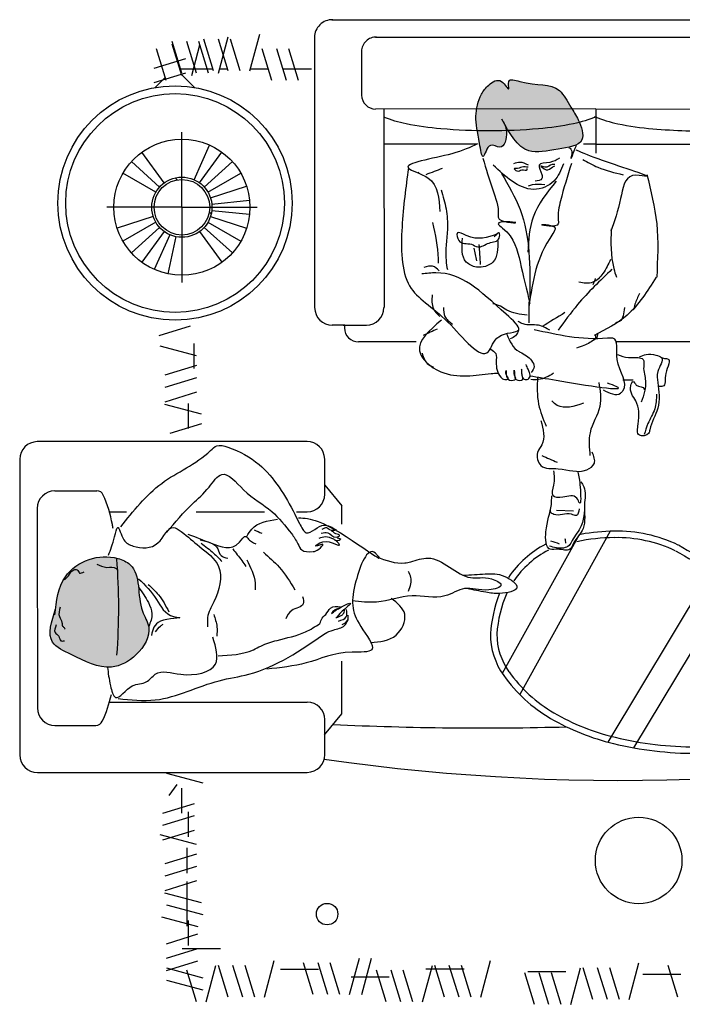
# Model space of a CAD drawing. Header units: millimetres. Extents: x -30782 to 40110, y 35885 to 73818.
# Tile 155 of 166: x 23906 to 25510, y 68543 to 70925. Entities that reach past the tile are written whole.
import ezdxf

# ---------------------------------------------------------------- set-up
doc = ezdxf.new("R2010")
doc.units = ezdxf.units.MM

# ---------------------------------------------------------------- blocks, each defined once
blk = doc.blocks.new('A$C32DD204E')
at = {"ltscale": 3}
h = blk.add_hatch(color=256, dxfattribs=at)
edge = h.paths.add_edge_path()
edge.add_spline(control_points=[(248.5, 1171), (279.6, 1188.5), (331.5, 1220.4), (312.1, 1296.2), (303.9, 1374.7), (243.4, 1354.4), (209.2, 1331.9), (147.9, 1299.6), (163.4, 1244.6), (138.6, 1178), (180.2, 1188.1), (136, 1164), (157.4, 1133.7), (185.5, 1110.9), (241.5, 1099.6), (276.6, 1109.9), (350.3, 1120.6), (292.2, 1133.5), (320.4, 1170.6), (274.8, 1182.2), (255.2, 1174.5), (248.5, 1171)], knot_values=[6.92976, 6.92976, 6.92976, 6.92976, 88.633957, 150.80248, 204.81141, 248.139794, 279.389018, 321.893636, 408.375761, 431.643524, 447.144857, 469.07466, 497.305108, 522.125936, 570.063074, 628.708388, 656.922664, 684.873946, 704.64736, 740.083308, 760.727208, 760.727208, 760.727208, 760.727208], degree=3, periodic=0)
h = blk.add_hatch(color=256, dxfattribs=at)
edge = h.paths.add_edge_path()
edge.add_spline(control_points=[(1426.4, 86.6), (1397.7, 90.1), (1345.7, 99.1), (1298.9, 165.8), (1296.3, 225.7), (1328.2, 297.6), (1410.2, 279.3), (1477.3, 324.4), (1540.8, 288.1), (1580.5, 210.8), (1543, 141.8), (1506.8, 60.6), (1456.5, 76.7), (1426.4, 86.6)], knot_values=[11.171972, 11.171972, 11.171972, 11.171972, 83.935274, 146.390702, 207.043537, 236.474222, 338.687878, 374.142978, 438.985032, 497.846364, 587.349285, 634.808067, 704.959464, 704.959464, 704.959464, 704.959464], degree=3, periodic=0)
for p, q in [((0, 755.3, -685.7), (0.2, 2629.6, -685.7)), ((42.1, 861.2, -685.7), (42.7, 2524.3, -685.7)), ((216, 1393.9, -685.7), (216.2, 2524.2, -685.7)), ((301, 1394, -685.7), (301.2, 2504.1, -685.7)), ((779.4, 1940.4, -685.7), (779.4, 1445.2, -685.7)), ((1345.3, 1735.8, -685.7), (1761.4, 1485.6, -685.7)), ((1318.2, 1681.4, -685.7), (1747.5, 1423.2, -685.7)), ((2309.8, 1600.2, 685.7), (2309.8, 1507.6, 685.7)), ((2364.1, 1592.7, -685.7), (2287.7, 1569.2, -685.7)), ((2370, 1475.1, -685.7), (2281.8, 1498.6, -685.7)), ((2370, 1451.5, -685.7), (2293.6, 1428, -685.7)), ((1237.5, 1428.9, -685.7), (1632.1, 1210.6, -685.7)), ((2370, 1422.1, -685.7), (2293.6, 1398.6, -685.7)), ((216, 1394.2, -685.7), (216.2, 861.4, -685.7)), ((216, 1393.9, -685.7), (323, 1394, -685.7)), ((301, 1394.2, -685.7), (301, 1364.8, -685.7)), ((2370, 1386.8, -685.7), (2293.6, 1363.3, -685.7)), ((1188.7, 1340.5), (1187.5, 1298.8)), ((1245.7, 1353.6, -685.7), (1581.4, 1167.9, -685.7)), ((2381.8, 1333.9, -685.7), (2293.6, 1357.4, -685.7)), ((2303.3, 1321.8, 685.7), (2303.3, 1229.3, 685.7)), ((2381.8, 1310.3, -685.7), (2305.3, 1286.8, -685.7)), ((2381.8, 1280.9, -685.7), (2305.3, 1257.4, -685.7)), ((2381.8, 1245.6, -685.7), (2305.3, 1222.1, -685.7)), ((2364.1, 1116.2, -685.7), (2275.9, 1139.7, -685.7)), ((301.1, 1106.9, -685.7), (301.2, 881.5, -685.7)), ((2364.1, 1092.7, -685.7), (2287.7, 1069.2, -685.7)), ((2296.8, 1075.8, 685.7), (2296.8, 983.2, 685.7)), ((2364.1, 1063.3, -685.7), (2287.7, 1039.7, -685.7)), ((2364.1, 1028, -685.7), (2287.7, 1004.4, -685.7)), ((2375.9, 975, -685.7), (2287.7, 998.6, -685.7)), ((370.5, 964.2), (368.9, 965.7)), ((779.5, 959.1, -685.7), (779.6, 820, -685.7)), ((2375.9, 951.5, -685.7), (2299.4, 928, -685.7)), ((2375.9, 922.1, -685.7), (2299.4, 898.6, -685.7)), ((216.2, 881.5, -685.7), (696.3, 881.7, -685.7)), ((2375.9, 886.8, -685.7), (2299.4, 863.3, -685.7)), ((2316.2, 894.5, 685.7), (2316.2, 802, 685.7)), ((738.8, 782.8, -685.7), (738.8, 839.2, -685.7)), ((2358.2, 828, -685.7), (2270, 851.5, -685.7)), ((76.8, 827.3, -685.7), (182.2, 827.3, -685.7)), ((2358.2, 798.5, -685.7), (2270, 822.1, -685.7)), ((739.1, 787, -685.7), (739.1, 756.3, -685.7)), ((739.1, 785.9, -685.7), (745.6, 785.9, -685.7)), ((1125.7, 738.2, -685.7), (1176, 779.7, -685.7)), ((1220.3, 779.7, -685.7), (1176, 779.7, -685.7)), ((1678.7, 779.9, -685.7), (1551.9, 779.9, -685.7)), ((1729.9, 737.7, -685.7), (1678.7, 779.9, -685.7)), ((2358.2, 775, -685.7), (2281.8, 751.5, -685.7)), ((1778.1, 738.4, -685.7), (1693.1, 738.4, -685.7)), ((2358.2, 745.6, -685.7), (2281.8, 722.1, -685.7)), ((1148, 738.2, -685.7), (1062.9, 738.1, -685.7)), ((2297.3, 723.5, 685.7), (2297.3, 631, 685.7)), ((42.8, 713.5, -685.7), (696.6, 713.7, -685.7)), ((1020.4, 695.6, -685.7), (1020.7, 42.5, -685.7)), ((1190.5, 669.7, -685.7), (1190.5, 695.7, -685.7)), ((1650.7, 217.2, -685.7), (1650.6, 695.8, -685.7)), ((1820.9, 42.8, -685.7), (1820.7, 695.9, -685.7)), ((2358.2, 710.3, -685.7), (2281.8, 686.8, -685.7)), ((147, 675, -685.7), (70.5, 651.5, -685.7)), ((147, 645.6, -685.7), (70.5, 622.1, -685.7)), ((147, 610.3, -685.7), (70.5, 586.8, -685.7)), ((2364.1, 592.6, -685.7), (2275.9, 616.2, -685.7)), ((123.5, 557.3, -685.7), (35.3, 580.9, -685.7)), ((453.6, 392.6, -685.7), (453.6, 574.3, -685.7)), ((1190.6, 427.1, -685.7), (1190.6, 592.2, -685.7)), ((431.1, 461.8, -685.7), (402.7, 549.2, -685.7)), ((446, 465, -685.7), (436.4, 556.4, -685.7)), ((461.2, 465, -685.7), (470.8, 556.4, -685.7)), ((476.1, 461.8, -685.7), (504.5, 549.2, -685.7)), ((2364.1, 569.1, -685.7), (2287.7, 545.6, -685.7)), ((123.5, 533.8, -685.7), (47, 510.3, -685.7)), ((417.2, 455.6, -685.7), (371.3, 535.2, -685.7)), ((490, 455.6, -685.7), (536, 535.2, -685.7)), ((2364.1, 539.7, -685.7), (2287.7, 516.2, -685.7)), ((129.3, 480.9, -685.7), (41.1, 504.4, -685.7)), ((123.5, 504.4, -685.7), (47, 480.9, -685.7)), ((404.9, 446.7, -685.7), (343.4, 515, -685.7)), ((502.3, 446.7, -685.7), (563.8, 515, -685.7)), ((2364.1, 504.4, -685.7), (2287.7, 480.9, -685.7)), ((394.8, 435.4, -685.7), (320.4, 489.4, -685.7)), ((512.5, 435.4, -685.7), (586.9, 489.4, -685.7)), ((2247.2, 486.1, 685.7), (2247.2, 393.6, 685.7)), ((123.5, 469.1, -685.7), (47, 445.6, -685.7)), ((129.3, 457.3, -685.7), (52.9, 433.8, -685.7)), ((387.1, 422.2, -685.7), (303.2, 459.6, -685.7)), ((469.9, 463.5, -685.7), (465.2, 458.8, -685.7)), ((2375.9, 451.5, -685.7), (2287.7, 475, -685.7)), ((135.2, 416.2, -685.7), (60.4, 436.1, -685.7)), ((954.3, 439.6, -685.7), (930.7, 351.4, -685.7)), ((977.8, 439.6, -685.7), (1001.3, 363.1, -685.7)), ((1822.4, 354.9, -685.7), (1846, 443.1, -685.7)), ((2136.3, 439.6, -685.7), (2112.8, 351.4, -685.7)), ((2140.9, 354.9, -685.7), (2164.5, 443.1, -685.7)), ((2170.4, 343.2, -685.7), (2193.9, 431.3, -685.7)), ((2235.1, 354.9, -685.7), (2211.5, 431.3, -685.7)), ((2270.4, 354.9, -685.7), (2246.8, 431.3, -685.7)), ((2299.8, 354.9, -685.7), (2276.2, 431.3, -685.7)), ((2293.8, 354.9, -685.7), (2317.3, 443.1, -685.7)), ((2323.2, 354.9, -685.7), (2346.7, 443.1, -685.7)), ((129.3, 427.9, -685.7), (52.9, 404.4, -685.7)), ((163.9, 422.7, -685.7), (132.1, 390.9, -685.7)), ((764.1, 337.3, -685.7), (740.6, 413.7, -685.7)), ((783.1, 421.6), (843.8, 421.6)), ((813.1, 427.8, -685.7), (789.5, 339.6, -685.7)), ((836.6, 427.8, -685.7), (860.1, 351.4, -685.7)), ((866, 427.8, -685.7), (889.5, 351.4, -685.7)), ((901.3, 427.8, -685.7), (924.8, 351.4, -685.7)), ((928.1, 408.1), (988.8, 408.1)), ((1896.4, 421.9, -685.7), (1920, 345.5, -685.7)), ((1915.9, 408.1), (1976.6, 408.1)), ((1925.8, 421.9, -685.7), (1949.4, 345.5, -685.7)), ((1961.1, 421.9, -685.7), (1984.7, 345.5, -685.7)), ((1995.1, 427.8, -685.7), (1971.6, 339.6, -685.7)), ((2018.7, 427.8, -685.7), (2042.2, 351.4, -685.7)), ((2048.1, 427.8, -685.7), (2071.6, 351.4, -685.7)), ((2083.4, 427.8, -685.7), (2106.9, 351.4, -685.7)), ((2178.9, 408.1), (2239.6, 408.1)), ((2375.9, 427.9, -685.7), (2299.4, 404.4, -685.7)), ((129.3, 392.6, -685.7), (52.9, 369.1, -685.7)), ((135.2, 392.6, -685.7), (58.8, 369.1, -685.7)), ((117, 325.5, -685.7), (93.5, 401.9, -685.7)), ((152.3, 325.5, -685.7), (128.8, 401.9, -685.7)), ((453.6, 392.6, -685.7), (271.9, 392.6, -685.7)), ((453.6, 392.6, -685.7), (453.6, 210.9, -685.7)), ((453.6, 392.6, -685.7), (635.4, 392.6, -685.7)), ((1858.6, 391.3), (1919.3, 391.3)), ((2003.6, 404.8), (2064.3, 404.8)), ((2084.5, 404.8), (2145.2, 404.8)), ((2131.7, 404.8), (2192.4, 404.8)), ((387.4, 381, -685.7), (382.7, 376.3, -685.7)), ((520.1, 363, -685.7), (604.1, 325.6, -685.7)), ((524.8, 377.5, -685.7), (614.7, 358.3, -685.7)), ((1849.9, 380.2, -685.7), (1876.3, 360.8, -685.7)), ((147, 354.5, -685.7), (70.5, 331, -685.7)), ((139.9, 352.3, -685.7), (164.1, 328, -685.7)), ((394.8, 349.8, -685.7), (320.4, 295.8, -685.7)), ((404.9, 338.5, -685.7), (343.4, 270.2, -685.7)), ((502.3, 338.5, -685.7), (563.8, 270.2, -685.7)), ((512.5, 349.8, -685.7), (586.9, 295.8, -685.7)), ((417.2, 329.6, -685.7), (371.3, 249.9, -685.7)), ((476.1, 323.4, -685.7), (504.5, 235.9, -685.7)), ((490, 329.6, -685.7), (536, 249.9, -685.7)), ((1190.7, 217.1, -685.7), (1190.7, 258.6, -685.7)), ((1139.7, 85.1, -685.7), (1139.7, 186.8, -685.7)), ((1707.1, 85.3, -685.7), (1707, 184.5, -685.7)), ((1182.2, 42.6, -685.7), (1664.6, 42.8, -685.7)), ((1063.2, 0, -685.7), (1778.4, 0.3, -685.7))]:
    blk.add_line(p, q)
at = {"elevation": -685.7}
for points in [[(234.8, 1392.4, 0.047423), (251.7, 1447.7, 0.029233), (263.9, 1532.1, 0.017749), (270.5, 1692.8, 0.02107)], [(234.8, 1395.5, -0.047423), (251.7, 1340.2, -0.029233), (263.9, 1255.7, -0.02107), (268.9, 1137.6, -0.02107)], [(236, 1394.2, -0.00246), (234.8, 1391.4)], [(268.9, 1137.6, -0.02107), (264, 1019.4, -0.029233), (251.9, 935, -0.045778), (235.8, 881.5, -0.201615)]]:
    blk.add_lwpolyline(points, format="xyb", dxfattribs=at)
for points in [[(119.4, 705.9), (119.4, 637.1)], [(119.4, 601.8), (119.4, 558.4)], [(119.4, 503.2), (119.4, 483.5)], [(119.4, 467.9), (119.4, 387.8)]]:
    blk.add_lwpolyline(points, dxfattribs=at)
for centre, radius in [((2033.7, 1497.8, -685.7), 104.7), ((2163.6, 744, -685.7), 26), ((443.5, 376, -685.7), 283.5), ((443.5, 376, -685.7), 264.6), ((453.6, 392.6, -685.7), 164.7), ((453.6, 392.6, -685.7), 72.8), ((453.6, 392.6, -685.7), 67.2)]:
    blk.add_circle(centre, radius)
for centre, radius, start, end in [((-3160.4, 1453.5, -685.7), 5000.5, 351.7639, 13.5399), ((-174.4, 2435.8, -685.7), 1672.4, 329.7762, 336.5922), ((-174.4, 2435.8, -685.7), 1688, 329.7992, 336.632), ((921.7, 1636.8, -685.7), 837.4, 346.4562, 0), ((921.7, 1636.8, -685.7), 853, 346.4562, 0), ((1584.9, 1445.2, -685.7), 347.6, 154.6827, 181.0708), ((1584.9, 1445.2, -685.7), 332, 154.7964, 181.089), ((1699.8, 1441.1, -685.7), 462.4, 180.2965, 190.3289), ((1699.8, 1441.1, -685.7), 446.9, 180.283, 192.0106), ((1200.1, 1569.7, -685.7), 551.1, 329.8198, 346.4562), ((1200.1, 1569.7, -685.7), 566.7, 329.8198, 346.4562), ((464.9, -539.7), 1961.2, 81.0036, 81.3607), ((631.8, -596.5), 1995.1, 85.9802, 86.2563), ((-6034.3, 1118.6, -685.7), 7747.5, 357.33463, 1.51542), ((1375.6, 1467.7, -685.7), 348.1, 305.4606, 329.8198), ((1486, 1384.5, -685.7), 244, 207.1509, 235.8302), ((1486, 1384.5, -685.7), 228.4, 207.3492, 235.7987), ((1375.6, 1467.7, -685.7), 363.7, 305.4606, 329.8198), ((1509.1, 1466.2, -685.7), 312.4, 247.051, 265.7344), ((1485.3, 1313.6, -685.7), 174.6, 270, 305.4606), ((1485.3, 1313.6, -685.7), 159, 270.2019, 305.4606), ((1509.1, 1466.2, -685.7), 328, 248.6473, 265.8394), ((696.3, 839.1, -685.7), 42.5, 0.0228, 90.0228), ((77.2, 862.5, -685.7), 35.2, 177.8872, 269.238), ((182.2, 861.4, -685.7), 34, 270.0228, 0.0228), ((745.5, 820, -685.7), 34, 270.0228, 0.0228), ((42.9, 756.4, -685.7), 42.9, 178.4457, 269.7882), ((696.5, 756.3, -685.7), 42.5, 270.0228, 0.0228), ((1693.1, 695.9, -685.7), 42.5, 90.0228, 180.0228), ((1778.1, 695.9, -685.7), 42.5, 0.0228, 90.0228), ((1063, 695.6, -685.7), 42.5, 90.0228, 180.0228), ((1148, 695.6, -685.7), 42.5, 0.0228, 90.0228), ((1421.2, -1279.2, -685.7), 1518.9, 90.0228, 94.419), ((1421.2, -1279.2, -685.7), 1518.9, 85.6266, 90.0228), ((1280.5, -94.8, -685.7), 324.6, 100.5374, 113.7374), ((1364.6, -547, -685.7), 784.5, 99.8363, 100.5374), ((1560.9, -94.7, -685.7), 324.6, 65.1817, 77.2735), ((1156.7, 186.8, -685.7), 17, 113.7374, 180.0228), ((1690, 184.5, -685.7), 17, 0.0228, 65.1817), ((1182.2, 85.1, -685.7), 42.5, 180.0228, 270.0228), ((1664.6, 85.3, -685.7), 42.5, 270.0228, 0.0228), ((1063.2, 42.5, -685.7), 42.5, 180.0228, 270.0228), ((1778.4, 42.8, -685.7), 42.5, 270.0228, 0.0228)]:
    blk.add_arc(centre, radius, start, end)
at = {"ltscale": 3}
for centre, radius, start, end in [((1357, 906.6), 40.6, 79.5148, 123.0894), ((1352, 880), 67.7, 63.6392, 79.5148)]:
    blk.add_arc(centre, radius, start, end, dxfattribs=at)
for points, knots in [([(817.1, 1553), (818.2, 1556.2), (819.7, 1561), (820, 1579.5), (854.5, 1556.5), (888.8, 1565.3), (887.1, 1549.5), (886.7, 1545.6)], [0, 0, 0, 0, 9.109215, 13.285838, 44.707752, 72.752889, 81.852859, 81.852859, 81.852859, 81.852859]), ([(815.6, 1499.7), (813.2, 1505.1), (807.5, 1517.9), (809.7, 1535.9), (818.3, 1563.8), (849.5, 1539.3), (888.8, 1546.3), (939.9, 1551.3), (976, 1527), (1006.1, 1522.5), (1011, 1491), (964.4, 1500), (925.8, 1499.2), (898.4, 1471.9), (869.3, 1485.1), (891, 1492.1), (886, 1512.2), (894.6, 1511.6), (895.6, 1511.5)], [0, 0, 0, 0, 15.214729, 36.055512, 48.857472, 79.738512, 103.122769, 157.685733, 206.194273, 214.411126, 234.296897, 257.825245, 307.464974, 341.56748, 352.042995, 362.192251, 380.803332, 383.401633, 383.401633, 383.401633, 383.401633]), ([(314.5, 1345.5), (321.9, 1362.7), (341.1, 1407.4), (387.3, 1556.5), (369.3, 1464.2), (445.2, 1454.4), (487.7, 1439.1), (511.9, 1430.4)], [0, 0, 0, 0, 60.518576, 156.742964, 182.299185, 237.275016, 309.902587, 309.902587, 309.902587, 309.902587]), ([(374.5, 1517.7), (413.9, 1527.5), (495.5, 1547.9), (579.6, 1543.7), (622.9, 1541.5)], [0, 0, 0, 0, 106.409885, 220.025525, 220.025525, 220.025525, 220.025525]), ([(623, 1540.2), (656.5, 1519.3), (716.8, 1481.5), (749.4, 1418.6), (764, 1390.6)], [0, 0, 0, 0, 101.553402, 183.196527, 183.196527, 183.196527, 183.196527]), ([(906, 1541.1), (918.1, 1540.7), (943.5, 1539.6), (973.1, 1520.3), (994.7, 1514.1), (1003.7, 1511.5)], [0, 0, 0, 0, 31.421868, 65.723795, 90.374568, 90.374568, 90.374568, 90.374568]), ([(809.7, 1446.3), (813.1, 1455.2), (819.4, 1471.8), (815.4, 1492.1), (820.4, 1513), (846.6, 1507.3), (878.7, 1519.8), (907.7, 1510), (925.2, 1504.1)], [0, 0, 0, 0, 24.284632, 45.084884, 56.190964, 71.83444, 101.967681, 148.338712, 148.338712, 148.338712, 148.338712]), ([(662.7, 1500.2), (666.7, 1498), (679.3, 1491.4), (693.1, 1487.5), (702.4, 1484.9)], [0, 0, 0, 0, 12.001288, 37.458402, 37.458402, 37.458402, 37.458402]), ([(871.9, 1484.8), (871.9, 1477.9), (871.9, 1469.5), (871.9, 1461.1), (871.9, 1459.6)], [0, 0, 0, 0, 18.199941, 22.100035, 22.100035, 22.100035, 22.100035]), ([(338.4, 1362.4), (345, 1374.5), (361.7, 1405.4), (370, 1439.6), (375.1, 1460.4)], [0, 0, 0, 0, 36.019014, 92.081432, 92.081432, 92.081432, 92.081432]), ([(696.3, 1463.4), (710.4, 1462.2), (728.4, 1460.6), (732.2, 1445.3), (733, 1442)], [0, 0, 0, 0, 31.408902, 39.899476, 39.899476, 39.899476, 39.899476]), ([(895.2, 1411.9), (903.3, 1427.4), (912.7, 1445.6), (880, 1477.1), (837.9, 1433.9), (767.6, 1451.2), (776.7, 1361.9), (762.8, 1301.5), (749.8, 1245.2)], [0, 0, 0, 0, 37.77004, 44.330448, 112.206702, 158.127425, 169.373671, 326.046663, 326.046663, 326.046663, 326.046663]), ([(861.3, 1235.3), (864.2, 1253), (878.2, 1331.2), (903.8, 1491.5), (882.2, 1430.6), (879.3, 1422.5)], [229.252261, 229.252261, 229.252261, 229.252261, 259.312026, 344.867622, 358.082672, 358.082672, 358.082672, 358.082672]), ([(505.6, 1431.2), (538.2, 1430.5), (578.2, 1429.6), (616, 1441.7), (623, 1444)], [0, 0, 0, 0, 84.476355, 104.032988, 104.032988, 104.032988, 104.032988]), ([(580.1, 1429.8), (591.5, 1424.4), (612.6, 1414.6), (640.6, 1388.2), (637, 1365), (635.1, 1353.2)], [0, 0, 0, 0, 33.626167, 62.160116, 91.695701, 91.695701, 91.695701, 91.695701]), ([(603.8, 1433.3), (631.3, 1404.4), (676.7, 1356.7), (730.1, 1318.2), (751.2, 1303)], [0, 0, 0, 0, 104.676597, 172.875133, 172.875133, 172.875133, 172.875133]), ([(877.4, 1401.3), (897.1, 1404.5), (939.9, 1411.6), (993.7, 1373.5), (1035.6, 1378.1), (1054.5, 1380.1)], [0, 0, 0, 0, 51.063738, 110.501338, 159.193788, 159.193788, 159.193788, 159.193788]), ([(772.8, 1393), (778.4, 1384.1), (787.5, 1369.7), (792.4, 1353.3), (794.2, 1347.1)], [0, 0, 0, 0, 27.640179, 44.620551, 44.620551, 44.620551, 44.620551]), ([(969.9, 1261.1), (990.7, 1266.8), (1019.1, 1274.6), (1048.1, 1247.4), (1089.5, 1258.3), (1081.3, 1314.7), (1101.6, 1357.4), (1073.7, 1397.1), (1055.9, 1389.4), (1046.5, 1385.4)], [0, 0, 0, 0, 51.063966, 69.760857, 98.442485, 136.21289, 196.583877, 217.96974, 241.616381, 241.616381, 241.616381, 241.616381]), ([(240.5, 1166.5), (274.5, 1185.5), (332.2, 1217.8), (312.1, 1296.2), (303.9, 1374.7), (243.4, 1354.4), (209.2, 1331.9), (147.9, 1299.6), (163.4, 1244.6), (138.6, 1178), (180.2, 1188.1), (136, 1164), (157.4, 1133.7), (185.5, 1110.9), (241.5, 1099.6), (276.6, 1109.9), (350.3, 1120.6), (292.2, 1133.5), (320.4, 1170.6), (269.8, 1183.5), (249.6, 1171.8), (240.5, 1166.5)], [0, 0, 0, 0, 88.633957, 150.80248, 204.81141, 248.139794, 279.389018, 321.893636, 408.375761, 431.643524, 447.144857, 469.07466, 497.305108, 522.125936, 570.063074, 628.708388, 656.922664, 684.873946, 704.64736, 740.083308, 769.084366, 769.084366, 769.084366, 769.084366]), ([(927.6, 1364.2), (935.3, 1341.3), (945, 1312.2), (926.2, 1291.8), (922.3, 1287.5)], [0, 0, 0, 0, 55.878701, 70.732003, 70.732003, 70.732003, 70.732003]), ([(1094.1, 1351), (1103.8, 1352.9), (1123.3, 1356.8), (1183.4, 1359.1), (1146, 1345.7), (1156.4, 1319.3), (1156, 1283.3), (1121, 1296.3), (1102.2, 1294.1), (1091.5, 1292.8)], [0, 0, 0, 0, 32.791493, 65.856029, 77.112898, 107.365096, 127.973901, 150.397914, 180.540849, 180.540849, 180.540849, 180.540849]), ([(1118, 1358.2), (1121.8, 1360.9), (1138, 1372), (1178.1, 1363), (1230.2, 1373), (1257, 1342.7), (1288.6, 1331.3), (1278.1, 1306), (1286.4, 1273), (1223.1, 1270.5), (1188.8, 1286.7), (1158.9, 1287.5), (1151.8, 1287.7)], [0, 0, 0, 0, 12.05449, 50.662285, 100.751119, 139.349436, 152.871984, 178.39508, 194.636814, 232.879132, 291.995735, 310.219291, 310.219291, 310.219291, 310.219291]), ([(1190.6, 1366.4), (1202.4, 1365), (1228.5, 1361.8), (1250.9, 1340.1), (1273.6, 1330.7), (1281.3, 1309.2), (1276.7, 1293.2), (1273.5, 1281.9)], [0, 0, 0, 0, 30.578618, 67.353333, 79.611572, 92.413964, 122.566762, 122.566762, 122.566762, 122.566762]), ([(309.6, 1329.3), (310.5, 1331), (315, 1339.5), (351.8, 1328.4), (322, 1340.1), (304, 1347.2)], [0, 0, 0, 0, 4.957486, 24.33421, 53.851131, 53.851131, 53.851131, 53.851131]), ([(348, 1335.2), (378.1, 1325.8), (423.4, 1311.5), (470.9, 1300.8), (505.7, 1306.7), (492.8, 1231.6), (496.4, 1304.6), (545.6, 1270.4), (599.6, 1246.5), (663.3, 1236.7), (694.3, 1232)], [0, 0, 0, 0, 82.179012, 124.172551, 131.128421, 166.009294, 194.708047, 207.195703, 291.828264, 372.00922, 372.00922, 372.00922, 372.00922]), ([(1183.4, 1354.2), (1190.9, 1352.9), (1203.6, 1350.5), (1189.2, 1323.8), (1204.2, 1303.5), (1191.8, 1283.5), (1185.8, 1284.4), (1183.1, 1284.9)], [0, 0, 0, 0, 15.405528, 26.125312, 63.82535, 72.147315, 78.642841, 78.642841, 78.642841, 78.642841]), ([(348.4, 1315.8), (363.7, 1309.9), (395.9, 1297.5), (418.6, 1242), (392.1, 1188.2), (365.5, 1160.4), (351.7, 1146)], [0, 0, 0, 0, 41.941762, 88.289003, 137.229401, 190.028503, 190.028503, 190.028503, 190.028503]), ([(335.3, 1306), (339.3, 1299.3), (347.7, 1285.3), (345.8, 1247.6), (369.4, 1263.9), (388.2, 1265.3), (389.8, 1254.3), (390.8, 1247.2)], [0, 0, 0, 0, 21.811235, 45.429417, 66.268319, 74.855405, 90.278481, 90.278481, 90.278481, 90.278481]), ([(350.6, 1295.1), (350.5, 1293), (349.7, 1284.3), (361.3, 1275.9), (349.4, 1255.1), (369.1, 1276.1), (357.7, 1286), (354.6, 1293), (353.7, 1295.1)], [0, 0, 0, 0, 5.37014, 22.350864, 30.841366, 44.263375, 58.721741, 64.724876, 64.724876, 64.724876, 64.724876]), ([(390.3, 1298.1), (418.1, 1276), (468.7, 1235.6), (533, 1231.3), (562.2, 1229.4)], [0, 0, 0, 0, 90.713488, 165.812862, 165.812862, 165.812862, 165.812862]), ([(855.4, 1292), (862.2, 1280.1), (872.2, 1262.7), (871, 1243.1), (870.7, 1236.9)], [0, 0, 0, 0, 34.902027, 51.012448, 51.012448, 51.012448, 51.012448]), ([(399.6, 1270.6), (398.4, 1260.2), (396.8, 1246.5), (401.5, 1233.8), (402.6, 1230.8)], [0, 0, 0, 0, 26.8507, 35.340922, 35.340922, 35.340922, 35.340922]), ([(751.4, 1282.8), (746.1, 1274), (734.5, 1254.2), (741, 1225.1), (732.3, 1210.3), (730, 1206.3)], [0, 0, 0, 0, 26.441749, 58.774114, 70.780485, 70.780485, 70.780485, 70.780485]), ([(864.1, 1253.2), (886.5, 1252.3), (927.8, 1250.7), (965.7, 1266.9), (983.1, 1274.3)], [0, 0, 0, 0, 58.013512, 107.149157, 107.149157, 107.149157, 107.149157]), ([(760.7, 1178.5), (777.8, 1186), (795.8, 1193.8), (808.8, 1220.7), (817.6, 1235.9), (839.6, 1248.1), (848.9, 1241.2), (853.6, 1237.7)], [0, 0, 0, 0, 45.537019, 47.905206, 78.191519, 91.952902, 106.155728, 106.155728, 106.155728, 106.155728]), ([(334.8, 1120.9), (360.4, 1128.3), (405.8, 1141.5), (452.6, 1160.2), (491.3, 1155.9), (493, 1241.6), (484.9, 1142.7), (524.3, 1197.5), (588.2, 1210.9), (652.5, 1226.4), (686.4, 1234.7)], [0, 0, 0, 0, 70.409867, 124.986685, 129.624235, 168.516696, 205.713361, 218.8346, 299.734666, 390.28545, 390.28545, 390.28545, 390.28545]), ([(351.7, 1230.9), (348.5, 1224.4), (342.8, 1212.8), (346.7, 1200.5), (348.4, 1195)], [0, 0, 0, 0, 18.113831, 32.718438, 32.718438, 32.718438, 32.718438]), ([(356.8, 1230.8), (356.3, 1225.5), (355.3, 1214.9), (360.7, 1205.6), (359.1, 1194), (370.8, 1206.3), (359, 1213.3), (366.7, 1228.5), (361, 1227.9), (359.8, 1227.7)], [0, 0, 0, 0, 13.425536, 27.116244, 29.801129, 37.393081, 48.463136, 59.203416, 61.886553, 61.886553, 61.886553, 61.886553]), ([(371.8, 1165.9), (400.4, 1182.7), (490.8, 1235.8), (597.5, 1235.1), (670.5, 1234.7)], [0, 0, 0, 0, 86.085059, 272.751702, 272.751702, 272.751702, 272.751702]), ([(714.7, 1227.7), (712.6, 1210.6), (709.9, 1187.3), (691.9, 1163.5), (688.8, 1151.4), (687.1, 1145.1)], [0, 0, 0, 0, 44.281186, 59.934993, 76.915365, 76.915365, 76.915365, 76.915365]), ([(796.9, 1139.9), (800.1, 1144.8), (807.4, 1155.9), (834.8, 1150.8), (858.6, 1157), (872.2, 1171.5), (868.5, 1186.6), (860.5, 1174.8), (843.8, 1177.9), (862.3, 1176.4), (874.3, 1181.8), (871.9, 1204.3), (860, 1196.4), (840.8, 1196.3), (860.8, 1197.9), (873.3, 1198.7), (874, 1221), (859.5, 1214.2), (834.1, 1215.5), (865.4, 1212.3), (872.4, 1225.4), (866.1, 1236.7), (854.1, 1234.8), (844.5, 1230), (838, 1227.2), (834.3, 1225.6)], [0, 0, 0, 0, 14.245589, 32.27085, 65.424938, 75.415665, 83.125969, 92.594533, 101.062211, 108.471373, 123.178778, 136.06387, 144.792436, 155.430033, 166.067631, 176.109786, 189.879186, 198.412834, 212.213818, 230.332194, 238.870274, 247.408355, 257.993066, 266.055047, 276.480967, 276.480967, 276.480967, 276.480967]), ([(359.2, 940.8), (405, 934.5), (496.9, 921.8), (657.2, 922.9), (708.4, 1030.4), (845.8, 1129.3), (754.4, 1150.7), (759.2, 1230.2), (662.8, 1120.6), (605, 1063.1), (613.7, 984.5), (615, 972.8)], [0, 0, 0, 0, 125.422801, 251.68088, 363.259103, 469.510953, 507.917449, 552.801864, 594.966396, 768.088902, 798.341471, 798.341471, 798.341471, 798.341471]), ([(749.9, 1207.5), (755.3, 1205.7), (765.7, 1202.1), (769.7, 1191.9), (771.6, 1186.9)], [0, 0, 0, 0, 14.202992, 27.472435, 27.472435, 27.472435, 27.472435]), ([(1343.7, 1073.5), (1342.6, 1091.5), (1340.7, 1125.6), (1338.5, 1168.8), (1378.1, 1222.7), (1390.8, 1161.5), (1384.6, 1125), (1379.2, 1097.9), (1376.2, 1082.4)], [0, 0, 0, 0, 46.697433, 88.465151, 123.324676, 161.835136, 191.877979, 232.626852, 232.626852, 232.626852, 232.626852]), ([(518.9, 1154.3), (526.9, 1132.1), (537.4, 1103.2), (507.2, 1054.7), (545.6, 1061.6), (538.1, 1089.1), (555, 1112.1), (536.7, 1133.8), (538, 1161.8), (509.4, 1162.3), (519.4, 1153.2), (525, 1148.2)], [0, 0, 0, 0, 64.497154, 84.043581, 100.365205, 128.396624, 142.854646, 168.325592, 192.338234, 203.071238, 216.493247, 216.493247, 216.493247, 216.493247]), ([(534.2, 1157.3), (554.1, 1157.1), (589.5, 1156.6), (603.8, 1109.4), (582.9, 1067.4), (550.3, 1069.9), (528.1, 1071.6)], [0, 0, 0, 0, 46.862522, 83.38104, 107.393682, 159.00759, 159.00759, 159.00759, 159.00759]), ([(726.7, 1020.4), (751.1, 991.9), (795, 940.9), (875.3, 1034.1), (857.4, 1111.5), (854.9, 1152.3), (854.7, 1157.9)], [0, 0, 0, 0, 53.201817, 95.441996, 166.7115, 178.37996, 178.37996, 178.37996, 178.37996]), ([(1299.3, 863.8), (1308, 886.5), (1318.6, 914), (1309.4, 955.4), (1287.5, 1011.9), (1362.9, 1071.8), (1344.1, 1129.9), (1369.3, 1179.2), (1386.1, 1119.1), (1366.1, 1080.1), (1406.2, 1020.5), (1384.3, 946.3), (1413.8, 873.4), (1408.1, 824.6), (1405.7, 804.8)], [0, 0, 0, 0, 60.970115, 74.178445, 111.267097, 210.963126, 255.074467, 279.515708, 307.41666, 359.287359, 403.554034, 473.492101, 549.720465, 601.59141, 601.59141, 601.59141, 601.59141]), ([(300.5, 1107.7), (308.7, 1090.3), (330.5, 1043.9), (351.6, 894), (382, 1013), (432.6, 1015.3), (464.2, 1016.7)], [0, 0, 0, 0, 58.099529, 155.224826, 201.006913, 277.065022, 277.065022, 277.065022, 277.065022]), ([(411.8, 1019.6), (427, 1024.3), (457.8, 1033.9), (515.9, 1036.8), (565, 1028.3), (597.4, 1033.7), (604.5, 1034.9)], [0, 0, 0, 0, 41.657024, 84.672483, 151.807143, 170.780764, 170.780764, 170.780764, 170.780764]), ([(696.3, 1025.7), (703.9, 1025.8), (720.6, 1026), (730.6, 1039.7), (736.1, 1047.2)], [0, 0, 0, 0, 18.973621, 41.74948, 41.74948, 41.74948, 41.74948]), ([(490.8, 999.2), (519.7, 1005.6), (552.1, 1012.8), (585.1, 1012.5), (588.6, 1012.5)], [0, 0, 0, 0, 77.391086, 86.66573, 86.66573, 86.66573, 86.66573]), ([(607.1, 1015.1), (602.5, 1010.1), (592.9, 999.4), (597, 985.4), (599.2, 978.1)], [0, 0, 0, 0, 16.728024, 35.434645, 35.434645, 35.434645, 35.434645]), ([(665.7, 998.2), (677.7, 997.4), (698.1, 996), (712, 1010.5), (717.7, 1016.5)], [0, 0, 0, 0, 29.637545, 50.599936, 50.599936, 50.599936, 50.599936]), ([(806.4, 973.7), (817.2, 977.3), (832.6, 982.5), (838.3, 996.9), (840.1, 1001.2)], [0, 0, 0, 0, 27.630169, 39.636541, 39.636541, 39.636541, 39.636541]), ([(1506.2, 849.1), (1504.6, 871.7), (1501.6, 913.4), (1435.1, 944.4), (1411.3, 913.9), (1399.8, 899.3)], [0, 0, 0, 0, 56.575903, 104.225618, 148.354052, 148.354052, 148.354052, 148.354052]), ([(1204.8, 674.8), (1205.7, 689.1), (1209.7, 751.6), (1334.2, 902.6), (1270.1, 841.7), (1388.3, 800.1), (1443.9, 802.3), (1533.8, 875.3), (1524.6, 770.6), (1559.6, 702.9), (1567.5, 630.9), (1571.2, 598.1)], [0, 0, 0, 0, 42.167956, 184.846032, 188.510605, 261.118314, 357.582537, 412.070511, 453.838275, 554.467695, 638.871943, 638.871943, 638.871943, 638.871943]), ([(1436.7, 754.6), (1431.6, 760.9), (1422.6, 772.2), (1405.8, 809.4), (1424.2, 788.6), (1433.1, 777), (1442.7, 769.2), (1448, 764.8)], [0, 0, 0, 0, 25.892768, 46.183307, 59.392839, 73.451861, 90.844376, 90.844376, 90.844376, 90.844376]), ([(1454.6, 771.5), (1452.3, 779.3), (1448, 793.7), (1433.4, 792), (1426.6, 791.2)], [0, 0, 0, 0, 18.54008, 34.34859, 34.34859, 34.34859, 34.34859]), ([(1463.3, 780.1), (1459.8, 786.6), (1454.5, 796.5), (1444.2, 795.2), (1440.6, 794.8)], [0, 0, 0, 0, 16.968689, 25.728505, 25.728505, 25.728505, 25.728505]), ([(1484.6, 738.9), (1481.6, 745.2), (1474.5, 760.5), (1471.1, 786), (1456, 792.4), (1450.6, 794.8)], [0, 0, 0, 0, 18.740722, 44.970985, 59.745283, 59.745283, 59.745283, 59.745283]), ([(1218.4, 676.9), (1223.2, 679.4), (1231.2, 683.6), (1246.3, 695.5), (1231.8, 715.6), (1217.1, 738.3), (1228.1, 756.3), (1234.4, 766.5)], [0, 0, 0, 0, 14.897426, 24.638003, 44.249327, 65.81281, 94.158391, 94.158391, 94.158391, 94.158391]), ([(1234.4, 766.5), (1235.6, 760.9), (1237.7, 752), (1226.1, 742.5), (1230.5, 735.3), (1233.1, 731.2)], [0, 0, 0, 0, 13.770952, 22.047872, 32.93541, 32.93541, 32.93541, 32.93541]), ([(1242.2, 729.9), (1240.7, 735.4), (1237.1, 749.3), (1256.2, 758.7), (1246.7, 779), (1243.7, 762.6), (1238.7, 758), (1235.9, 755.4)], [0, 0, 0, 0, 13.81853, 34.349896, 42.048978, 50.626809, 61.603847, 61.603847, 61.603847, 61.603847]), ([(1286.8, 709.7), (1285.8, 714.2), (1283.9, 723.2), (1262.2, 742.3), (1280.9, 705.6), (1248.4, 742.3), (1280.4, 780.7), (1262.2, 768.8), (1255.4, 758.3), (1249.3, 741.3), (1253, 729.3), (1254.6, 724)], [0, 0, 0, 0, 13.622009, 27.045047, 42.301032, 59.74223, 94.71225, 98.491569, 110.440566, 128.701216, 142.844466, 142.844466, 142.844466, 142.844466]), ([(1253.4, 768.2), (1254.3, 772.5), (1256.4, 781.6), (1262.5, 768.1), (1259.2, 764.5), (1258.1, 763.5)], [0, 0, 0, 0, 7.980072, 16.932683, 20.710806, 20.710806, 20.710806, 20.710806]), ([(1460.8, 726.5), (1456.3, 728), (1446.4, 731.4), (1435.3, 745.4), (1416.8, 751.9), (1420.5, 787.5), (1425.8, 764.3), (1431.5, 757.8), (1435, 755.6), (1436.7, 754.6)], [0, 0, 0, 0, 12.228513, 27.193094, 45.006155, 62.152179, 75.922416, 81.425571, 86.507745, 86.507745, 86.507745, 86.507745]), ([(1446, 765.9), (1444.7, 770.8), (1442.8, 778), (1437.4, 782.8), (1435.6, 784.3)], [0, 0, 0, 0, 12.899473, 18.839157, 18.839157, 18.839157, 18.839157]), ([(1642.3, 238.3), (1645.5, 268.6), (1654.5, 353.3), (1600.2, 452.9), (1580, 600.7), (1525.2, 680), (1484.6, 738.9)], [0, 0, 0, 0, 78.836785, 220.670789, 284.620897, 468.343596, 468.343596, 468.343596, 468.343596]), ([(1538.7, 480), (1537.3, 509.7), (1535.6, 546.2), (1511, 589.6), (1497.9, 632.3), (1488.3, 683.6), (1468, 715.2), (1460.8, 726.5)], [0, 0, 0, 0, 76.228588, 93.60718, 130.36676, 193.495034, 228.582316, 228.582316, 228.582316, 228.582316]), ([(1243.2, 658), (1251.1, 663.3), (1263.6, 671.9), (1287.9, 682.2), (1287.2, 698.2), (1286.7, 707.6)], [0, 0, 0, 0, 25.616728, 40.995926, 63.070156, 63.070156, 63.070156, 63.070156]), ([(1227, 244.5), (1188.4, 275.1), (1111.6, 335.8), (1074.1, 431.6), (1026, 478.1), (1039.6, 525.5), (1080.9, 600), (1159.3, 647.8), (1210.9, 673.2), (1218.4, 676.9)], [0, 0, 0, 0, 126.89883, 252.166699, 268.447012, 291.91585, 367.798424, 497.771558, 519.675303, 519.675303, 519.675303, 519.675303]), ([(1395, 684.3), (1401.7, 686.3), (1420.5, 691.7), (1423.9, 655.8), (1441.6, 647.6), (1449.3, 644.1)], [0, 0, 0, 0, 15.981012, 44.422669, 65.960047, 65.960047, 65.960047, 65.960047]), ([(1239.4, 356), (1215.5, 376.2), (1176.8, 409), (1138.6, 455.6), (1079.7, 492.7), (1151.6, 548.5), (1181.6, 608.8), (1224, 642.6), (1243.2, 658)], [0, 0, 0, 0, 80.80909, 130.775511, 169.211303, 225.758914, 301.315819, 364.276194, 364.276194, 364.276194, 364.276194]), ([(1288.3, 589.8), (1299.9, 603.2), (1326.1, 633.3), (1360, 654.4), (1378.9, 666.2)], [0, 0, 0, 0, 46.172455, 104.424665, 104.424665, 104.424665, 104.424665]), ([(1250.1, 549.6), (1243.7, 553.3), (1217.4, 568.3), (1212, 600.1), (1207.9, 624)], [0, 0, 0, 0, 19.085058, 77.715078, 77.715078, 77.715078, 77.715078]), ([(1244.1, 406.9), (1251.2, 424.8), (1266.2, 463), (1288.6, 520.9), (1244, 544.7), (1258.1, 554.6), (1263.8, 562.3), (1266.9, 569), (1268.2, 571.8)], [0, 0, 0, 0, 53.059535, 113.04795, 131.800676, 139.285566, 150.580969, 158.469393, 158.469393, 158.469393, 158.469393]), ([(1306.4, 549.6), (1324.8, 559), (1348, 570.8), (1373.5, 569.9), (1378.9, 569.7)], [0, 0, 0, 0, 52.46729, 66.585747, 66.585747, 66.585747, 66.585747]), ([(1280.3, 515.5), (1289.6, 523), (1303.3, 534.1), (1317.8, 544.3), (1322.5, 547.6)], [0, 0, 0, 0, 31.413427, 46.591217, 46.591217, 46.591217, 46.591217]), ([(1258.2, 437.1), (1262.1, 454.5), (1267.6, 478.5), (1299, 484.6), (1301.3, 497.2), (1302.4, 503.4)], [0, 0, 0, 0, 41.814842, 57.597678, 72.667081, 72.667081, 72.667081, 72.667081]), ([(1294.9, 214.9), (1282.5, 219.9), (1263.8, 227.4), (1212.6, 238), (1263.1, 248.2), (1278.2, 283.6), (1282, 339.3), (1216.7, 361.1), (1246.3, 402.8), (1275.8, 435), (1322.2, 499.3), (1396.2, 478.5), (1439.4, 452.7), (1460.7, 454.2), (1468.4, 454.7)], [0, 0, 0, 0, 40.880348, 61.700866, 91.143691, 114.873082, 167.923204, 214.466852, 232.950995, 283.095365, 341.741032, 417.680752, 453.135852, 472.889302, 472.889302, 472.889302, 472.889302]), ([(1266.2, 439.1), (1274, 449.4), (1287.4, 467.3), (1303.6, 482.8), (1310.5, 489.3)], [0, 0, 0, 0, 33.886621, 58.836239, 58.836239, 58.836239, 58.836239]), ([(1438.4, 469.7), (1448.3, 472.9), (1465.4, 478.5), (1483.4, 477.6), (1490.9, 477.2)], [0, 0, 0, 0, 27.147531, 46.900981, 46.900981, 46.900981, 46.900981]), ([(1566.7, 212.7), (1580.3, 214.2), (1603.1, 216.8), (1658.3, 232.4), (1602.5, 266.7), (1609, 306.7), (1568.6, 334.3), (1592.3, 396.6), (1575, 491.6), (1518, 474.7), (1493.6, 467.5)], [0, 0, 0, 0, 39.625932, 66.399645, 109.367011, 140.345835, 165.401676, 219.739472, 296.252236, 353.603905, 353.603905, 353.603905, 353.603905]), ([(1352.2, 287.8), (1367.9, 303.4), (1397.4, 332.7), (1442.8, 352.2), (1447.6, 404.5), (1446.7, 328.3), (1475.7, 321.8), (1489.2, 318.9)], [0, 0, 0, 0, 58.393088, 109.526114, 121.740606, 162.697201, 197.973392, 197.973392, 197.973392, 197.973392]), ([(1365.9, 310.7), (1373.9, 319.6), (1392.9, 340.5), (1417.9, 353.5), (1432.3, 361.1)], [0, 0, 0, 0, 31.248067, 73.627741, 73.627741, 73.627741, 73.627741]), ([(1480.5, 329), (1475.4, 332.5), (1468.1, 337.5), (1463.6, 345), (1462.1, 347.3)], [0, 0, 0, 0, 15.689416, 22.930946, 22.930946, 22.930946, 22.930946]), ([(1439.7, 85.1), (1406.4, 88.8), (1348.3, 95.3), (1298.9, 165.8), (1296.3, 225.7), (1328.2, 297.6), (1410.2, 279.3), (1477.3, 324.4), (1540.8, 288.1), (1580.5, 210.8), (1543, 141.8), (1506.6, 60.3), (1455.8, 77), (1425.3, 87)], [0, 0, 0, 0, 83.935274, 146.390702, 207.043537, 236.474222, 338.687878, 374.142978, 438.985032, 497.846364, 587.349285, 634.808067, 705.826625, 705.826625, 705.826625, 705.826625]), ([(1372.8, 287.8), (1384.7, 296.2), (1404.3, 309.9), (1438.1, 323.7), (1457.5, 316.4), (1467.8, 312.5)], [0, 0, 0, 0, 38.642267, 63.395223, 91.234873, 91.234873, 91.234873, 91.234873]), ([(1317.1, 186.4), (1320.7, 194.2), (1327.6, 209.1), (1322.2, 229.9), (1331.5, 237.2), (1334.4, 237), (1335.4, 236.9)], [0, 0, 0, 0, 22.483571, 42.779574, 47.617419, 50.301561, 50.301561, 50.301561, 50.301561]), ([(1355.3, 108.5), (1350.9, 112.8), (1343.7, 120.1), (1331.6, 126.5), (1327.7, 140.3), (1342.1, 144.2), (1337.7, 151.8), (1335.4, 155.9)], [0, 0, 0, 0, 16.156044, 26.634965, 36.11877, 44.709969, 54.474279, 54.474279, 54.474279, 54.474279]), ([(1421.1, 97.8), (1429.1, 95.7), (1442.3, 92.3), (1455.2, 103.8), (1467, 101.9), (1470.5, 108.3), (1473.6, 109.6), (1474.6, 110)], [0, 0, 0, 0, 20.1757, 33.392446, 41.555809, 47.247785, 50.24837, 50.24837, 50.24837, 50.24837]), ([(1463.9, 88.6), (1470.8, 85.6), (1482.6, 80.6), (1489.2, 96.8), (1504.5, 96.7), (1502.9, 104.9), (1502.2, 108.5)], [0, 0, 0, 0, 16.326725, 27.710838, 37.931003, 45.977913, 45.977913, 45.977913, 45.977913])]:
    blk.add_open_spline(points, degree=3, knots=knots, dxfattribs=at)
for points in [[(625.9, 1393), (631, 1391), (636.1, 1389), (641.2, 1386.9)], [(708.5, 1319.6), (719.8, 1301.2), (731, 1282.8), (742.2, 1264.5)], [(1266.1, 1321.9), (1262.6, 1321.4), (1259.2, 1320.9), (1255.7, 1320.4)], [(1054.5, 1263.7), (1059.8, 1276.1), (1065, 1288.4), (1070.3, 1300.8)], [(1260.2, 1284.9), (1262.6, 1291.8), (1265.1, 1298.7), (1267.6, 1305.6)], [(682.4, 1232.1), (699.3, 1232.1), (716.2, 1232.1), (733.1, 1232.1)], [(856.1, 1197.1), (856.2, 1197.2), (856.2, 1197.4), (856.2, 1197.5)], [(854.8, 1176.7), (854.8, 1176.9), (854.8, 1177.1), (854.8, 1177.3)], [(543.4, 1111.4), (559.7, 1112.5), (576, 1113.5), (592.3, 1114.5)], [(552.5, 1099.2), (562.7, 1101.2), (572.9, 1103.3), (583.1, 1105.3)], [(359.8, 1022.7), (364.9, 1009.4), (370, 996.1), (375.1, 982.9)], [(748.3, 1010.4), (753.4, 999.2), (758.5, 988), (763.6, 976.7)], [(1435.6, 784.3), (1432, 785.2), (1428.4, 786.2), (1424.8, 787.1)], [(1234, 567.7), (1236.7, 573.8), (1239.4, 579.8), (1242.1, 585.8)]]:
    blk.add_open_spline(points, degree=3, dxfattribs=at)

msp = doc.modelspace()

# ---------------------------------------------------------------- block references
at = {"rotation": 270}
msp.add_blockref('A$C32DD204E', (23906.4, 70925.1, 685.7), dxfattribs=at)

doc.saveas('drawing.dxf')
